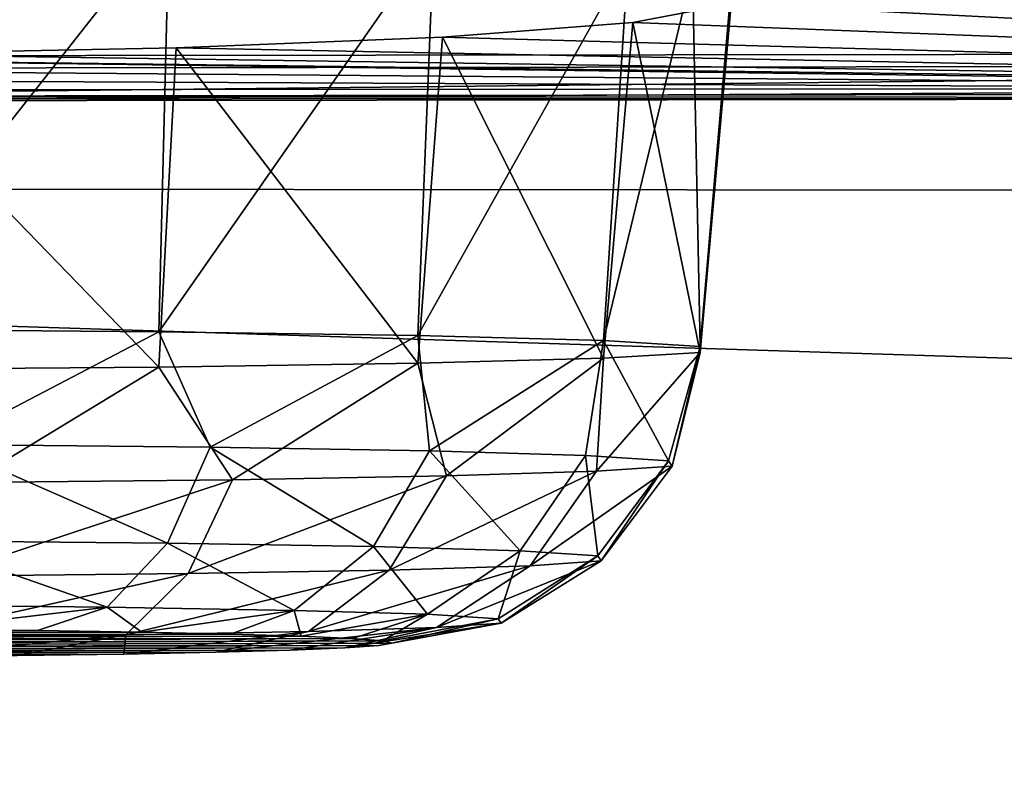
# Model space of a CAD drawing. Header units: millimetres. Extents: x -24 to 72, y 0 to 310.
# Tile 106 of 251: x 0.479 to 1.397, y 267.483 to 268.184. Entities that reach past the tile are written whole.
import ezdxf

# ---------------------------------------------------------------- set-up
doc = ezdxf.new("R2010")
doc.units = ezdxf.units.MM
doc.header["$LTSCALE"] = 65.185185
for name, color, linetype in [('110', 7, 'CONTINUOUS'), ('112', 7, 'CONTINUOUS'), ('114', 7, 'CONTINUOUS'), ('126', 7, 'CONTINUOUS'), ('177', 7, 'CONTINUOUS'), ('246', 7, 'CONTINUOUS'), ('254', 7, 'CONTINUOUS'), ('255', 7, 'CONTINUOUS'), ('256', 7, 'CONTINUOUS'), ('257', 7, 'CONTINUOUS'), ('258', 7, 'CONTINUOUS'), ('27', 7, 'CONTINUOUS'), ('32', 7, 'CONTINUOUS')]:
    doc.layers.add(name, color=color, linetype=linetype)

msp = doc.modelspace()

# ---------------------------------------------------------------- linework, layer by layer
at = {"layer": '110', "color": 7, "linetype": 'CONTINUOUS'}
for points in [[(-0.00018, 268.15026, 203.15115), (2.22318, 268.1204, 203.35309), (-0.56613, 268.11835, 203.23568), (-0.00018, 268.15026, 203.15115)], [(2.22318, 268.1204, 203.35309), (-0.00018, 268.15026, 203.15115), (2.70161, 268.15352, 203.33604), (2.22318, 268.1204, 203.35309)], [(2.22318, 268.1204, 203.35309), (0, 268.10829, 203.30988), (-0.56613, 268.11835, 203.23568), (2.22318, 268.1204, 203.35309)], [(2.7043, 268.11155, 203.49669), (0, 268.10829, 203.30988), (2.22318, 268.1204, 203.35309), (2.7043, 268.11155, 203.49669)]]:
    msp.add_3dface(points, dxfattribs=at)
at = {"layer": '112', "color": 7, "linetype": 'CONTINUOUS'}
for points in [[(2.7043, 268.11155, 203.49669), (0, 268.11268, 203.52456), (-0.00018, 268.11039, 203.41729), (2.7043, 268.11155, 203.49669)], [(0, 268.11268, 203.52456), (2.7043, 268.11155, 203.49669), (2.76802, 268.11614, 203.7225), (0, 268.11268, 203.52456)], [(0, 268.10829, 203.30988), (2.7043, 268.11155, 203.49669), (-0.00018, 268.11039, 203.41729), (0, 268.10829, 203.30988)]]:
    msp.add_3dface(points, dxfattribs=at)
at = {"layer": '114', "color": 7, "linetype": 'CONTINUOUS'}
for points in [[(1.92787, 268.66049, 202.41155), (-0.00018, 268.15026, 203.15115), (-0.00018, 268.40166, 202.73448), (1.92787, 268.66049, 202.41155)], [(-0.00018, 268.15026, 203.15115), (1.92787, 268.66049, 202.41155), (2.70161, 268.15352, 203.33604), (-0.00018, 268.15026, 203.15115)]]:
    msp.add_3dface(points, dxfattribs=at)
at = {"layer": '126', "color": 7, "linetype": 'CONTINUOUS'}
for points in [[(0, 268.13879, 203.5241), (2.76802, 268.11614, 203.7225), (2.76802, 268.14224, 203.72205), (0, 268.13879, 203.5241)], [(0, 268.11268, 203.52456), (2.76802, 268.11614, 203.7225), (0, 268.13879, 203.5241), (0, 268.11268, 203.52456)]]:
    msp.add_3dface(points, dxfattribs=at)
at = {"layer": '177', "color": 7, "linetype": 'CONTINUOUS'}
for points in [[(2.76106, 268.11631, 203.77202), (2.13557, 268.37821, 208.11799), (1.04585, 268.24059, 206.36411), (2.76106, 268.11631, 203.77202)], [(1.10605, 268.22961, 206.20503), (2.76106, 268.11631, 203.77202), (1.04585, 268.24059, 206.36411), (1.10605, 268.22961, 206.20503)], [(1.14241, 268.21861, 206.03727), (2.76106, 268.11631, 203.77202), (1.10605, 268.22961, 206.20503), (1.14241, 268.21861, 206.03727)], [(1.1422, 268.19909, 205.71649), (2.76106, 268.11631, 203.77202), (1.14241, 268.21861, 206.03727), (1.1422, 268.19909, 205.71649)], [(1.05032, 268.18176, 205.40078), (2.76106, 268.11631, 203.77202), (1.1422, 268.19909, 205.71649), (1.05032, 268.18176, 205.40078)], [(0.8729, 268.168, 205.12362), (2.76106, 268.11631, 203.77202), (1.05032, 268.18176, 205.40078), (0.8729, 268.168, 205.12362)], [(0.62453, 268.1582, 204.90793), (2.76106, 268.11631, 203.77202), (0.8729, 268.168, 205.12362), (0.62453, 268.1582, 204.90793)], [(0.32546, 268.15238, 204.77117), (2.76106, 268.11631, 203.77202), (0.62453, 268.1582, 204.90793), (0.32546, 268.15238, 204.77117)], [(0, 268.15046, 204.72443), (-0.00017, 268.12891, 204.14965), (2.76106, 268.11631, 203.77202), (0, 268.15046, 204.72443)], [(0, 268.15046, 204.72443), (2.76106, 268.11631, 203.77202), (0.32546, 268.15238, 204.77117), (0, 268.15046, 204.72443)], [(-0.00017, 268.12891, 204.14965), (-0.00017, 268.11284, 203.57461), (2.76106, 268.11631, 203.77202), (-0.00017, 268.12891, 204.14965)]]:
    msp.add_3dface(points, dxfattribs=at)
at = {"layer": '246', "color": 7, "linetype": 'CONTINUOUS'}
for points in [[(0, 268.13879, 203.5241), (2.76802, 268.14224, 203.72205), (-0.00017, 268.11284, 203.57461), (0, 268.13879, 203.5241)], [(-0.00017, 268.11284, 203.57461), (2.76802, 268.14224, 203.72205), (2.76106, 268.11631, 203.77202), (-0.00017, 268.11284, 203.57461)]]:
    msp.add_3dface(points, dxfattribs=at)
at = {"layer": '254', "color": 7, "linetype": 'CONTINUOUS'}
for points in [[(1.1422, 268.19909, 205.71649), (1.14241, 268.21861, 206.03727), (1.11306, 267.87411, 205.7191), (1.1422, 268.19909, 205.71649)], [(1.14241, 268.21861, 206.03727), (1.11306, 267.87969, 206.03896), (1.11306, 267.87411, 205.7191), (1.14241, 268.21861, 206.03727)], [(1.05032, 268.18176, 205.40078), (1.1422, 268.19909, 205.71649), (1.11306, 267.87411, 205.7191), (1.05032, 268.18176, 205.40078)], [(0.8729, 268.168, 205.12362), (1.05032, 268.18176, 205.40078), (1.02293, 267.86875, 205.41219), (0.8729, 268.168, 205.12362)], [(1.02293, 267.86875, 205.41219), (1.05032, 268.18176, 205.40078), (1.11306, 267.87411, 205.7191), (1.02293, 267.86875, 205.41219)], [(0.62453, 268.1582, 204.90793), (0.8729, 268.168, 205.12362), (0.84997, 267.86406, 205.14311), (0.62453, 268.1582, 204.90793)], [(0.84997, 267.86406, 205.14311), (0.8729, 268.168, 205.12362), (1.02293, 267.86875, 205.41219), (0.84997, 267.86406, 205.14311)], [(0.32546, 268.15238, 204.77117), (0.62453, 268.1582, 204.90793), (0.6082, 267.8604, 204.93364), (0.32546, 268.15238, 204.77117)], [(0.6082, 267.8604, 204.93364), (0.62453, 268.1582, 204.90793), (0.84997, 267.86406, 205.14311), (0.6082, 267.8604, 204.93364)], [(0.3172, 267.85808, 204.80077), (0.32546, 268.15238, 204.77117), (0.6082, 267.8604, 204.93364), (0.3172, 267.85808, 204.80077)]]:
    msp.add_3dface(points, dxfattribs=at)
at = {"layer": '255', "color": 7, "linetype": 'CONTINUOUS'}
for points in [[(1.02293, 267.86875, 205.41219), (1.11306, 267.87411, 205.7191), (1.01633, 267.76328, 205.47429), (1.02293, 267.86875, 205.41219)], [(1.01633, 267.76328, 205.47429), (1.11306, 267.87411, 205.7191), (1.08697, 267.76811, 205.75101), (1.01633, 267.76328, 205.47429)], [(1.08697, 267.76811, 205.75101), (1.11306, 267.87969, 206.03896), (1.08357, 267.77309, 206.03658), (1.08697, 267.76811, 205.75101)], [(1.11306, 267.87411, 205.7191), (1.11306, 267.87969, 206.03896), (1.08697, 267.76811, 205.75101), (1.11306, 267.87411, 205.7191)], [(0.6082, 267.8604, 204.93364), (0.84997, 267.86406, 205.14311), (0.67691, 267.75537, 205.02095), (0.6082, 267.8604, 204.93364)], [(0.67691, 267.75537, 205.02095), (0.84997, 267.86406, 205.14311), (0.87646, 267.75893, 205.22528), (0.67691, 267.75537, 205.02095)], [(0.84997, 267.86406, 205.14311), (1.02293, 267.86875, 205.41219), (0.87646, 267.75893, 205.22528), (0.84997, 267.86406, 205.14311)], [(0.87646, 267.75893, 205.22528), (1.02293, 267.86875, 205.41219), (1.01633, 267.76328, 205.47429), (0.87646, 267.75893, 205.22528)], [(0.3172, 267.85808, 204.80077), (0.6082, 267.8604, 204.93364), (0.43126, 267.75282, 204.87522), (0.3172, 267.85808, 204.80077)], [(0.43126, 267.75282, 204.87522), (0.6082, 267.8604, 204.93364), (0.67691, 267.75537, 205.02095), (0.43126, 267.75282, 204.87522)], [(1.08357, 267.77309, 206.03658), (1.01778, 267.68437, 206.02867), (1.02097, 267.67969, 205.76045), (1.08357, 267.77309, 206.03658)], [(1.08697, 267.76811, 205.75101), (1.08357, 267.77309, 206.03658), (1.02097, 267.67969, 205.76045), (1.08697, 267.76811, 205.75101)], [(0.87646, 267.75893, 205.22528), (1.01633, 267.76328, 205.47429), (0.82326, 267.67107, 205.26666), (0.87646, 267.75893, 205.22528)], [(0.82326, 267.67107, 205.26666), (1.01633, 267.76328, 205.47429), (0.95462, 267.67515, 205.50054), (0.82326, 267.67107, 205.26666)], [(1.01633, 267.76328, 205.47429), (1.08697, 267.76811, 205.75101), (0.95462, 267.67515, 205.50054), (1.01633, 267.76328, 205.47429)], [(0.95462, 267.67515, 205.50054), (1.08697, 267.76811, 205.75101), (1.02097, 267.67969, 205.76045), (0.95462, 267.67515, 205.50054)], [(0.43126, 267.75282, 204.87522), (0.67691, 267.75537, 205.02095), (0.4051, 267.66533, 204.93786), (0.43126, 267.75282, 204.87522)], [(0.4051, 267.66533, 204.93786), (0.67691, 267.75537, 205.02095), (0.63582, 267.66772, 205.07474), (0.4051, 267.66533, 204.93786)], [(0.67691, 267.75537, 205.02095), (0.87646, 267.75893, 205.22528), (0.63582, 267.66772, 205.07474), (0.67691, 267.75537, 205.02095)], [(0.63582, 267.66772, 205.07474), (0.87646, 267.75893, 205.22528), (0.82326, 267.67107, 205.26666), (0.63582, 267.66772, 205.07474)], [(0.92466, 267.62572, 206.0163), (0.92756, 267.62147, 205.77263), (1.01778, 267.68437, 206.02867), (0.92466, 267.62572, 206.0163)], [(1.01778, 267.68437, 206.02867), (0.92756, 267.62147, 205.77263), (1.02097, 267.67969, 205.76045), (1.01778, 267.68437, 206.02867)], [(0.74795, 267.61364, 205.32404), (0.57767, 267.6106, 205.14969), (0.82326, 267.67107, 205.26666), (0.74795, 267.61364, 205.32404)], [(0.57767, 267.6106, 205.14969), (0.63582, 267.66772, 205.07474), (0.82326, 267.67107, 205.26666), (0.57767, 267.6106, 205.14969)], [(0.86729, 267.61735, 205.53652), (0.74795, 267.61364, 205.32404), (0.95462, 267.67515, 205.50054), (0.86729, 267.61735, 205.53652)], [(0.74795, 267.61364, 205.32404), (0.82326, 267.67107, 205.26666), (0.95462, 267.67515, 205.50054), (0.74795, 267.61364, 205.32404)], [(0.92756, 267.62147, 205.77263), (0.86729, 267.61735, 205.53652), (1.02097, 267.67969, 205.76045), (0.92756, 267.62147, 205.77263)], [(0.86729, 267.61735, 205.53652), (0.95462, 267.67515, 205.50054), (1.02097, 267.67969, 205.76045), (0.86729, 267.61735, 205.53652)], [(0.57767, 267.6106, 205.14969), (0.36806, 267.60842, 205.02534), (0.63582, 267.66772, 205.07474), (0.57767, 267.6106, 205.14969)], [(0.36806, 267.60842, 205.02534), (0.4051, 267.66533, 204.93786), (0.63582, 267.66772, 205.07474), (0.36806, 267.60842, 205.02534)], [(0.81724, 267.60514, 206.00122), (0.82556, 267.60289, 205.87255), (0.92466, 267.62572, 206.0163), (0.81724, 267.60514, 206.00122)], [(0.92466, 267.62572, 206.0163), (0.82556, 267.60289, 205.87255), (0.92756, 267.62147, 205.77263), (0.92466, 267.62572, 206.0163)], [(0.73044, 267.59637, 205.49912), (0.66122, 267.59446, 205.38962), (0.86729, 267.61735, 205.53652), (0.73044, 267.59637, 205.49912)], [(0.86729, 267.61735, 205.53652), (0.66122, 267.59446, 205.38962), (0.74795, 267.61364, 205.32404), (0.86729, 267.61735, 205.53652)], [(0.78167, 267.59845, 205.61807), (0.73044, 267.59637, 205.49912), (0.86729, 267.61735, 205.53652), (0.78167, 267.59845, 205.61807)], [(0.81362, 267.60064, 205.74352), (0.78167, 267.59845, 205.61807), (0.92756, 267.62147, 205.77263), (0.81362, 267.60064, 205.74352)], [(0.92756, 267.62147, 205.77263), (0.78167, 267.59845, 205.61807), (0.86729, 267.61735, 205.53652), (0.92756, 267.62147, 205.77263)], [(0.82556, 267.60289, 205.87255), (0.81362, 267.60064, 205.74352), (0.92756, 267.62147, 205.77263), (0.82556, 267.60289, 205.87255)], [(0.47608, 267.59132, 205.20963), (0.36467, 267.59017, 205.14352), (0.57767, 267.6106, 205.14969), (0.47608, 267.59132, 205.20963)], [(0.57767, 267.6106, 205.14969), (0.36467, 267.59017, 205.14352), (0.36806, 267.60842, 205.02534), (0.57767, 267.6106, 205.14969)], [(0.57575, 267.59277, 205.29236), (0.47608, 267.59132, 205.20963), (0.57767, 267.6106, 205.14969), (0.57575, 267.59277, 205.29236)], [(0.66122, 267.59446, 205.38962), (0.57575, 267.59277, 205.29236), (0.74795, 267.61364, 205.32404), (0.66122, 267.59446, 205.38962)], [(0.74795, 267.61364, 205.32404), (0.57575, 267.59277, 205.29236), (0.57767, 267.6106, 205.14969), (0.74795, 267.61364, 205.32404)]]:
    msp.add_3dface(points, dxfattribs=at)
at = {"layer": '256', "color": 7, "linetype": 'CONTINUOUS'}
for points in [[(-0.82447, 267.60329, 205.89507), (-0.81616, 267.60104, 205.7664), (0.78896, 267.60733, 206.12702), (-0.82447, 267.60329, 205.89507)], [(-0.81254, 267.60554, 206.0241), (-0.82447, 267.60329, 205.89507), (0.78896, 267.60733, 206.12702), (-0.81254, 267.60554, 206.0241)], [(-0.81616, 267.60104, 205.7664), (0.81724, 267.60514, 206.00122), (0.78896, 267.60733, 206.12702), (-0.81616, 267.60104, 205.7664)], [(-0.78058, 267.60773, 206.14955), (-0.81254, 267.60554, 206.0241), (0.74115, 267.60944, 206.24746), (-0.78058, 267.60773, 206.14955)], [(0.74115, 267.60944, 206.24746), (-0.81254, 267.60554, 206.0241), (0.78896, 267.60733, 206.12702), (0.74115, 267.60944, 206.24746)], [(-0.72935, 267.6098, 206.26851), (-0.78058, 267.60773, 206.14955), (0.67514, 267.61138, 206.35882), (-0.72935, 267.6098, 206.26851)], [(0.67514, 267.61138, 206.35882), (-0.78058, 267.60773, 206.14955), (0.74115, 267.60944, 206.24746), (0.67514, 267.61138, 206.35882)], [(-0.66013, 267.61172, 206.378), (-0.72935, 267.6098, 206.26851), (0.59247, 267.61312, 206.45853), (-0.66013, 267.61172, 206.378)], [(0.59247, 267.61312, 206.45853), (-0.72935, 267.6098, 206.26851), (0.67514, 267.61138, 206.35882), (0.59247, 267.61312, 206.45853)], [(-0.57467, 267.61341, 206.47527), (-0.66013, 267.61172, 206.378), (0.4952, 267.61461, 206.54409), (-0.57467, 267.61341, 206.47527)], [(0.4952, 267.61461, 206.54409), (-0.66013, 267.61172, 206.378), (0.59247, 267.61312, 206.45853), (0.4952, 267.61461, 206.54409)], [(0.38579, 267.61582, 206.61334), (-0.57467, 267.61341, 206.47527), (0.4952, 267.61461, 206.54409), (0.38579, 267.61582, 206.61334)], [(-0.81616, 267.60104, 205.7664), (-0.78788, 267.59884, 205.6406), (0.81724, 267.60514, 206.00122), (-0.81616, 267.60104, 205.7664)], [(-0.78788, 267.59884, 205.6406), (0.82556, 267.60289, 205.87255), (0.81724, 267.60514, 206.00122), (-0.78788, 267.59884, 205.6406)], [(-0.78788, 267.59884, 205.6406), (0.81362, 267.60064, 205.74352), (0.82556, 267.60289, 205.87255), (-0.78788, 267.59884, 205.6406)], [(-0.78788, 267.59884, 205.6406), (-0.74007, 267.59674, 205.52016), (0.81362, 267.60064, 205.74352), (-0.78788, 267.59884, 205.6406)], [(-0.74007, 267.59674, 205.52016), (0.78167, 267.59845, 205.61807), (0.81362, 267.60064, 205.74352), (-0.74007, 267.59674, 205.52016)], [(-0.74007, 267.59674, 205.52016), (-0.67406, 267.5948, 205.4088), (0.78167, 267.59845, 205.61807), (-0.74007, 267.59674, 205.52016)], [(-0.67406, 267.5948, 205.4088), (0.73044, 267.59637, 205.49912), (0.78167, 267.59845, 205.61807), (-0.67406, 267.5948, 205.4088)], [(-0.67406, 267.5948, 205.4088), (-0.59139, 267.59306, 205.30909), (0.73044, 267.59637, 205.49912), (-0.67406, 267.5948, 205.4088)], [(-0.59139, 267.59306, 205.30909), (0.66122, 267.59446, 205.38962), (0.73044, 267.59637, 205.49912), (-0.59139, 267.59306, 205.30909)], [(-0.59139, 267.59306, 205.30909), (-0.49412, 267.59156, 205.22353), (0.66122, 267.59446, 205.38962), (-0.59139, 267.59306, 205.30909)], [(-0.49412, 267.59156, 205.22353), (0.57575, 267.59277, 205.29236), (0.66122, 267.59446, 205.38962), (-0.49412, 267.59156, 205.22353)], [(-0.49412, 267.59156, 205.22353), (-0.3847, 267.59036, 205.15428), (0.57575, 267.59277, 205.29236), (-0.49412, 267.59156, 205.22353)], [(-0.3847, 267.59036, 205.15428), (0.47608, 267.59132, 205.20963), (0.57575, 267.59277, 205.29236), (-0.3847, 267.59036, 205.15428)]]:
    msp.add_3dface(points, dxfattribs=at)
at = {"layer": '257', "color": 7, "linetype": 'CONTINUOUS'}
for points in [[(0.6082, 267.8934, 206.82442), (0.3172, 267.89572, 206.9573), (0.4072, 267.78811, 206.89652), (0.6082, 267.8934, 206.82442)], [(0.65625, 267.78566, 206.75668), (0.6082, 267.8934, 206.82442), (0.4072, 267.78811, 206.89652), (0.65625, 267.78566, 206.75668)], [(0.84997, 267.88975, 206.61496), (0.6082, 267.8934, 206.82442), (0.65625, 267.78566, 206.75668), (0.84997, 267.88975, 206.61496)], [(0.86061, 267.78218, 206.55715), (0.84997, 267.88975, 206.61496), (0.65625, 267.78566, 206.75668), (0.86061, 267.78218, 206.55715)], [(1.02293, 267.88505, 206.34587), (0.84997, 267.88975, 206.61496), (0.86061, 267.78218, 206.55715), (1.02293, 267.88505, 206.34587)], [(1.00636, 267.77789, 206.31154), (1.02293, 267.88505, 206.34587), (0.86061, 267.78218, 206.55715), (1.00636, 267.77789, 206.31154)], [(1.08357, 267.77309, 206.03658), (1.02293, 267.88505, 206.34587), (1.00636, 267.77789, 206.31154), (1.08357, 267.77309, 206.03658)], [(1.08357, 267.77309, 206.03658), (1.11306, 267.87969, 206.03896), (1.02293, 267.88505, 206.34587), (1.08357, 267.77309, 206.03658)], [(0.61642, 267.69618, 206.70502), (0.4072, 267.78811, 206.89652), (0.3825, 267.69847, 206.83637), (0.61642, 267.69618, 206.70502)], [(0.65625, 267.78566, 206.75668), (0.4072, 267.78811, 206.89652), (0.61642, 267.69618, 206.70502), (0.65625, 267.78566, 206.75668)], [(0.80837, 267.69291, 206.51762), (0.65625, 267.78566, 206.75668), (0.61642, 267.69618, 206.70502), (0.80837, 267.69291, 206.51762)], [(0.86061, 267.78218, 206.55715), (0.65625, 267.78566, 206.75668), (0.80837, 267.69291, 206.51762), (0.86061, 267.78218, 206.55715)], [(0.94526, 267.68888, 206.28693), (0.86061, 267.78218, 206.55715), (0.80837, 267.69291, 206.51762), (0.94526, 267.68888, 206.28693)], [(1.00636, 267.77789, 206.31154), (0.86061, 267.78218, 206.55715), (0.94526, 267.68888, 206.28693), (1.00636, 267.77789, 206.31154)], [(1.01778, 267.68437, 206.02867), (1.00636, 267.77789, 206.31154), (0.94526, 267.68888, 206.28693), (1.01778, 267.68437, 206.02867)], [(1.01778, 267.68437, 206.02867), (1.08357, 267.77309, 206.03658), (1.00636, 267.77789, 206.31154), (1.01778, 267.68437, 206.02867)], [(0.34754, 267.63853, 206.75007), (0.56004, 267.63645, 206.63075), (0.3825, 267.69847, 206.83637), (0.34754, 267.63853, 206.75007)], [(0.56004, 267.63645, 206.63075), (0.61642, 267.69618, 206.70502), (0.3825, 267.69847, 206.83637), (0.56004, 267.63645, 206.63075)], [(0.56004, 267.63645, 206.63075), (0.73442, 267.63348, 206.4605), (0.61642, 267.69618, 206.70502), (0.56004, 267.63645, 206.63075)], [(0.73442, 267.63348, 206.4605), (0.80837, 267.69291, 206.51762), (0.61642, 267.69618, 206.70502), (0.73442, 267.63348, 206.4605)], [(0.73442, 267.63348, 206.4605), (0.85879, 267.62982, 206.25092), (0.80837, 267.69291, 206.51762), (0.73442, 267.63348, 206.4605)], [(0.85879, 267.62982, 206.25092), (0.94526, 267.68888, 206.28693), (0.80837, 267.69291, 206.51762), (0.85879, 267.62982, 206.25092)], [(0.85879, 267.62982, 206.25092), (0.92466, 267.62572, 206.0163), (0.94526, 267.68888, 206.28693), (0.85879, 267.62982, 206.25092)], [(0.92466, 267.62572, 206.0163), (1.01778, 267.68437, 206.02867), (0.94526, 267.68888, 206.28693), (0.92466, 267.62572, 206.0163)], [(0.34754, 267.63853, 206.75007), (0.38579, 267.61582, 206.61334), (0.56004, 267.63645, 206.63075), (0.34754, 267.63853, 206.75007)], [(0.38579, 267.61582, 206.61334), (0.4952, 267.61461, 206.54409), (0.56004, 267.63645, 206.63075), (0.38579, 267.61582, 206.61334)], [(0.4952, 267.61461, 206.54409), (0.59247, 267.61312, 206.45853), (0.56004, 267.63645, 206.63075), (0.4952, 267.61461, 206.54409)], [(0.56004, 267.63645, 206.63075), (0.59247, 267.61312, 206.45853), (0.73442, 267.63348, 206.4605), (0.56004, 267.63645, 206.63075)], [(0.59247, 267.61312, 206.45853), (0.67514, 267.61138, 206.35882), (0.73442, 267.63348, 206.4605), (0.59247, 267.61312, 206.45853)], [(0.67514, 267.61138, 206.35882), (0.74115, 267.60944, 206.24746), (0.73442, 267.63348, 206.4605), (0.67514, 267.61138, 206.35882)], [(0.73442, 267.63348, 206.4605), (0.74115, 267.60944, 206.24746), (0.85879, 267.62982, 206.25092), (0.73442, 267.63348, 206.4605)], [(0.74115, 267.60944, 206.24746), (0.78896, 267.60733, 206.12702), (0.85879, 267.62982, 206.25092), (0.74115, 267.60944, 206.24746)], [(0.78896, 267.60733, 206.12702), (0.81724, 267.60514, 206.00122), (0.85879, 267.62982, 206.25092), (0.78896, 267.60733, 206.12702)], [(0.81724, 267.60514, 206.00122), (0.92466, 267.62572, 206.0163), (0.85879, 267.62982, 206.25092), (0.81724, 267.60514, 206.00122)]]:
    msp.add_3dface(points, dxfattribs=at)
at = {"layer": '258', "color": 7, "linetype": 'CONTINUOUS'}
for points in [[(0.61804, 268.27755, 206.85124), (0.32267, 268.2886, 206.9846), (0.3172, 267.89572, 206.9573), (0.61804, 268.27755, 206.85124)], [(0.61804, 268.27755, 206.85124), (0.3172, 267.89572, 206.9573), (0.6082, 267.8934, 206.82442), (0.61804, 268.27755, 206.85124)], [(0.86475, 268.26094, 206.64081), (0.61804, 268.27755, 206.85124), (0.6082, 267.8934, 206.82442), (0.86475, 268.26094, 206.64081)], [(0.86475, 268.26094, 206.64081), (0.6082, 267.8934, 206.82442), (0.84997, 267.88975, 206.61496), (0.86475, 268.26094, 206.64081)], [(1.04585, 268.24059, 206.36411), (0.86475, 268.26094, 206.64081), (0.84997, 267.88975, 206.61496), (1.04585, 268.24059, 206.36411)], [(1.04585, 268.24059, 206.36411), (0.84997, 267.88975, 206.61496), (1.02293, 267.88505, 206.34587), (1.04585, 268.24059, 206.36411)], [(1.10605, 268.22961, 206.20503), (1.04585, 268.24059, 206.36411), (1.02293, 267.88505, 206.34587), (1.10605, 268.22961, 206.20503)], [(1.11306, 267.87969, 206.03896), (1.10605, 268.22961, 206.20503), (1.02293, 267.88505, 206.34587), (1.11306, 267.87969, 206.03896)], [(1.14241, 268.21861, 206.03727), (1.10605, 268.22961, 206.20503), (1.11306, 267.87969, 206.03896), (1.14241, 268.21861, 206.03727)]]:
    msp.add_3dface(points, dxfattribs=at)
at = {"layer": '27', "color": 7, "linetype": 'CONTINUOUS'}
for points in [[(-0.00959, 267.91381, -11.98824), (-0.00948, 273.2468, -9.54082), (4.76268, 267.76125, -11.76276), (-0.00959, 267.91381, -11.98824)], [(4.76268, 267.76125, -11.76276), (-0.00948, 273.2468, -9.54082), (4.71208, 273.08662, -9.32896), (4.76268, 267.76125, -11.76276)], [(-0.00968, 262.36332, -13.9286), (-0.00959, 267.91381, -11.98824), (4.8046, 262.22909, -13.69202), (-0.00968, 262.36332, -13.9286)], [(4.8046, 262.22909, -13.69202), (-0.00959, 267.91381, -11.98824), (4.76268, 267.76125, -11.76276), (4.8046, 262.22909, -13.69202)]]:
    msp.add_3dface(points, dxfattribs=at)
at = {"layer": '32', "color": 7, "linetype": 'CONTINUOUS'}
for points in [[(2.57052, 269.86076, 28.74269), (0, 269.19349, 28.10391), (2.56889, 268.02451, 26.55813), (2.57052, 269.86076, 28.74269)], [(0, 269.19349, 28.10391), (0, 268.02649, 26.74847), (2.56889, 268.02451, 26.55813), (0, 269.19349, 28.10391)], [(0, 268.02649, 26.74847), (0, 266.7609, 25.4453), (2.56889, 268.02451, 26.55813), (0, 268.02649, 26.74847)], [(2.56889, 268.02451, 26.55813), (0, 266.7609, 25.4453), (2.5671, 265.9839, 24.55225), (2.56889, 268.02451, 26.55813)]]:
    msp.add_3dface(points, dxfattribs=at)

doc.saveas('drawing.dxf')
